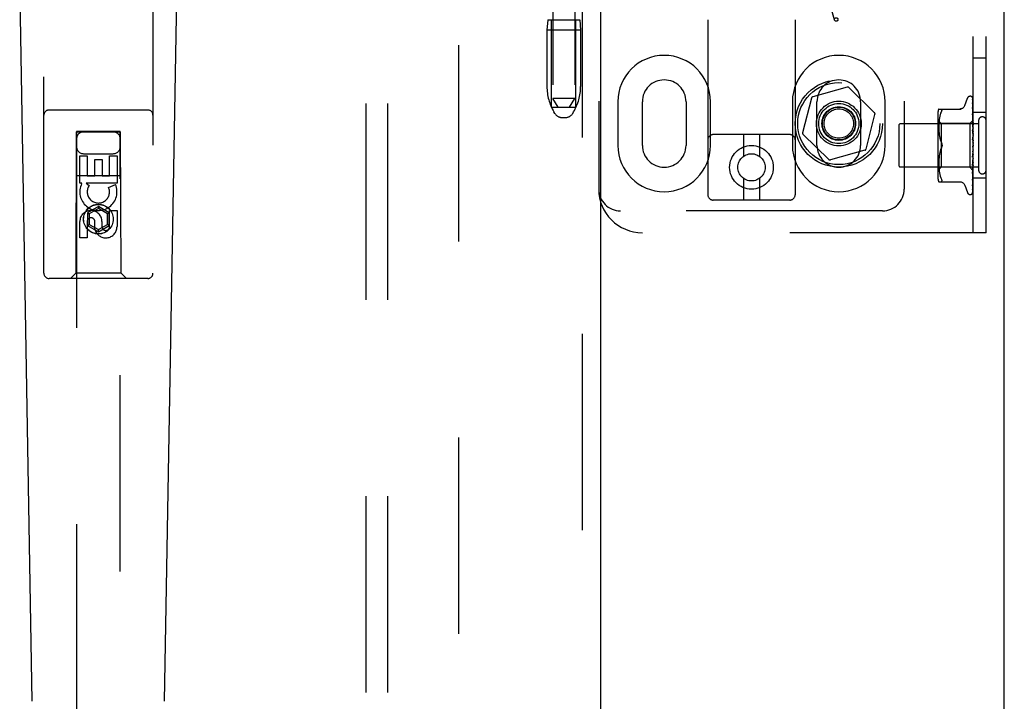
# Model space of a CAD drawing. Header units: inches. Extents: x 0 to 204, y 0 to 132.
# Tile 6 of 112: x 89.96 to 95.6, y 43.86 to 47.76. Entities that reach past the tile are written whole.
import ezdxf

# ---------------------------------------------------------------- set-up
doc = ezdxf.new("R2010")
doc.units = ezdxf.units.IN
doc.header["$LTSCALE"] = 11.243375
doc.header["$MEASUREMENT"] = 0
doc.linetypes.add('HIDDEN', pattern=[0.2, 0.1, -0.1])
doc.layers.get('0').update_dxf_attribs({"linetype": 'CONTINUOUS'})
for name, color, linetype in [('DEFAULT_2', 8, 'HIDDEN'), ('DOOR_ASSEMBLY', 7, 'CONTINUOUS'), ('SUBPANEL', 7, 'CONTINUOUS')]:
    doc.layers.add(name, color=color, linetype=linetype)

msp = doc.modelspace()

# ---------------------------------------------------------------- linework, layer by layer
at = {"color": 3, "linetype": 'Continuous'}
msp.add_line((95.6013, 9.3936), (95.6013, 89.1856), dxfattribs=at)
at = {"layer": 'DEFAULT_2', "color": 8, "linetype": 'HIDDEN'}
for p, q in [((92.4763, 85.8416), (92.4763, 12.7376)), ((93.9036, 52.2568), (93.9036, 46.7563)), ((94.4036, 52.2568), (94.4036, 46.7563)), ((95.4223, 46.5396), (95.4223, 52.0396)), ((95.4973, 46.5396), (95.4973, 52.0396)), ((93.2786, 51.7896), (93.2786, 46.7896)), ((95.0286, 51.7896), (95.0286, 46.7896)), ((93.0161, 50.7586), (93.0161, 47.3086)), ((93.1411, 50.7586), (93.1411, 47.3086)), ((94.6294, 47.7579), (94.5785, 47.9409)), ((92.9871, 47.7586), (92.9821, 47.6986)), ((92.9871, 47.7586), (93.1701, 47.7586)), ((93.0086, 47.2586), (93.0086, 47.7586)), ((93.1486, 47.2586), (93.1486, 47.7586)), ((93.1701, 47.7586), (93.1751, 47.6986)), ((93.1751, 47.6986), (92.9821, 47.6986)), ((92.9821, 47.6986), (92.9821, 47.3761)), ((93.1751, 47.6986), (93.1751, 47.3761)), ((95.4973, 47.5396), (95.4223, 47.5396)), ((94.7019, 47.3727), (94.5044, 47.3176)), ((94.858, 47.2268), (94.7115, 47.3702)), ((93.1411, 47.3086), (93.0161, 47.3086)), ((93.0461, 47.2586), (93.0161, 47.3086)), ((93.1111, 47.2586), (93.1411, 47.3086)), ((94.4975, 47.3105), (94.4465, 47.112)), ((95.3748, 47.2676), (95.3902, 47.3099)), ((95.4058, 47.3208), (95.4066, 47.3208)), ((95.4197, 47.3112), (95.4215, 47.1824)), ((93.0086, 47.2586), (93.1486, 47.2586)), ((93.3879, 47.2896), (93.3879, 47.0396)), ((93.5286, 47.0396), (93.5286, 47.2896)), ((93.7786, 47.2896), (93.7786, 47.0396)), ((93.9192, 47.0396), (93.9192, 47.2896)), ((94.3879, 47.2896), (94.3879, 47.0396)), ((94.5286, 47.0396), (94.5286, 47.2896)), ((94.7786, 47.2896), (94.7786, 47.0396)), ((94.9192, 47.0396), (94.9192, 47.2896)), ((95.4196, 47.2837), (95.4197, 47.2833)), ((95.4197, 47.302), (95.4215, 47.1773)), ((95.4197, 47.3002), (95.4215, 47.1772)), ((95.4197, 47.2833), (95.4215, 47.1672)), ((95.4197, 47.2804), (95.4215, 47.167)), ((95.4197, 47.2558), (95.4197, 47.2557)), ((95.4204, 47.2498), (95.4197, 47.2558)), ((95.4197, 47.2557), (95.4215, 47.1525)), ((95.4197, 47.2516), (95.4197, 47.2519)), ((95.4197, 47.2518), (95.4215, 47.1521)), ((95.4213, 47.2427), (95.4204, 47.2498)), ((93.0275, 47.2229), (93.022, 47.2321)), ((93.0704, 47.1986), (93.0868, 47.1986)), ((93.1296, 47.2229), (93.1352, 47.2321)), ((94.8097, 47.0187), (94.8607, 47.2172)), ((95.2203, 47.2192), (95.2203, 46.86)), ((95.2258, 47.2479), (95.355, 47.2479)), ((95.2301, 47.1972), (95.2285, 47.1876)), ((95.2321, 47.2067), (95.23, 47.1971)), ((95.2346, 47.2161), (95.232, 47.2067)), ((95.2376, 47.2249), (95.2346, 47.216)), ((95.2376, 47.2249), (95.2412, 47.2333)), ((95.2435, 47.2385), (95.2441, 47.2406)), ((95.4197, 47.2202), (95.4197, 47.2204)), ((95.4197, 47.2204), (95.4215, 47.1337)), ((95.4209, 47.209), (95.4197, 47.2202)), ((95.4197, 47.2156), (95.4215, 47.1333)), ((95.4217, 47.2009), (95.4209, 47.209)), ((95.4223, 47.1946), (95.4217, 47.2009)), ((95.4973, 47.2271), (95.4223, 47.2271)), ((94.9973, 47.1536), (94.9973, 46.9256)), ((95.4543, 47.1636), (95.0073, 47.1636)), ((95.2403, 47.1648), (95.2203, 47.1848)), ((95.2259, 47.1524), (95.2258, 47.1439)), ((95.2258, 47.1441), (95.2259, 47.1355)), ((95.2262, 47.1607), (95.2259, 47.1522)), ((95.2267, 47.1694), (95.2262, 47.1606)), ((95.2274, 47.1783), (95.2267, 47.1693)), ((95.2285, 47.1876), (95.2274, 47.1782)), ((95.4033, 47.1648), (95.2403, 47.1648)), ((95.2403, 47.1648), (95.2403, 46.9143)), ((95.4223, 47.1838), (95.4033, 47.1648)), ((95.4033, 47.1648), (95.4033, 46.9143)), ((95.4197, 47.1782), (95.4197, 47.1785)), ((95.4197, 47.1785), (95.4215, 47.1114)), ((95.4213, 47.1612), (95.4197, 47.1782)), ((95.4197, 47.173), (95.4215, 47.111)), ((95.4223, 47.1501), (95.4213, 47.1612)), ((95.4215, 47.1824), (95.4215, 47.1825)), ((95.4215, 47.1824), (95.4215, 47.1824)), ((95.4223, 47.1803), (95.4215, 47.1773)), ((95.4215, 47.1772), (95.4215, 47.1773)), ((95.4215, 47.1773), (95.4215, 47.1772)), ((95.4223, 47.1717), (95.4215, 47.1672)), ((95.4215, 47.167), (95.4215, 47.1672)), ((95.4215, 47.1672), (95.4215, 47.167)), ((95.4223, 47.1634), (95.4215, 47.167)), ((95.4223, 47.1584), (95.4215, 47.1525)), ((95.4215, 47.1525), (95.4215, 47.1522)), ((95.4215, 47.1521), (95.4215, 47.1525)), ((95.4223, 47.1471), (95.4215, 47.1522)), ((95.4223, 47.1408), (95.4215, 47.1338)), ((95.4543, 47.1816), (95.4543, 46.8976)), ((94.3736, 47.1013), (93.9336, 47.1013)), ((94.1086, 47.1013), (94.1086, 46.9775)), ((94.1986, 47.1013), (94.1986, 46.9775)), ((94.4492, 47.1023), (94.5956, 46.9589)), ((95.2259, 47.1357), (95.2262, 47.1269)), ((95.2262, 47.1271), (95.2267, 47.118)), ((95.2267, 47.1182), (95.2275, 47.1089)), ((95.2274, 47.1091), (95.2286, 47.0996)), ((95.2286, 47.0998), (95.2301, 47.0902)), ((95.2301, 47.0903), (95.232, 47.0808)), ((95.232, 47.0809), (95.2345, 47.0716)), ((95.4197, 47.1312), (95.4197, 47.1315)), ((95.4197, 47.1315), (95.4215, 47.0865)), ((95.4197, 47.1312), (95.4223, 47.1017)), ((95.4197, 47.1255), (95.4215, 47.086)), ((95.4197, 47.081), (95.4223, 47.051)), ((95.4215, 47.1333), (95.4215, 47.1338)), ((95.4215, 47.1337), (95.4215, 47.1333)), ((95.4223, 47.1269), (95.4215, 47.1333)), ((95.4223, 47.1195), (95.4215, 47.1116)), ((95.4215, 47.1113), (95.4215, 47.1116)), ((95.4215, 47.1114), (95.4215, 47.1111)), ((95.4215, 47.111), (95.4215, 47.1113)), ((95.4223, 47.1036), (95.4215, 47.1111)), ((95.4223, 47.0953), (95.4215, 47.0868)), ((95.4215, 47.086), (95.4215, 47.0868)), ((95.4215, 47.0865), (95.4215, 47.0863)), ((95.4223, 47.078), (95.4215, 47.0863)), ((95.2345, 47.0717), (95.2376, 47.0628)), ((95.2376, 47.0628), (95.2412, 47.0542)), ((95.2376, 47.0164), (95.2412, 47.025)), ((95.4197, 47.0745), (95.4207, 47.0664)), ((95.4213, 47.034), (95.4214, 47.0341)), ((95.4214, 47.0341), (95.4215, 47.0342)), ((95.4223, 47.0691), (95.4215, 47.0603)), ((95.4223, 47.0419), (95.4215, 47.033)), ((95.4215, 47.0343), (95.4216, 47.0344)), ((95.4215, 47.0342), (95.4215, 47.0343)), ((95.4223, 47.0236), (95.4215, 47.0325)), ((95.4223, 47.0361), (95.4221, 47.0357)), ((94.8027, 47.0115), (94.6053, 46.9564)), ((95.2275, 46.9702), (95.2267, 46.961)), ((95.2286, 46.9796), (95.2274, 46.9701)), ((95.2301, 46.989), (95.2286, 46.9794)), ((95.232, 46.9983), (95.2301, 46.9888)), ((95.2345, 47.0076), (95.232, 46.9982)), ((95.4215, 47.0064), (95.4197, 46.9788)), ((95.4215, 47.0058), (95.4197, 46.9726)), ((95.4197, 46.9728), (95.4223, 47.0027)), ((95.4215, 46.9804), (95.4197, 46.9294)), ((95.4215, 46.9799), (95.4197, 46.9237)), ((95.4197, 46.9726), (95.4197, 46.9728)), ((95.4223, 47.0145), (95.4215, 47.006)), ((95.4215, 47.0064), (95.4215, 47.0055)), ((95.4215, 47.0058), (95.4215, 47.006)), ((95.4223, 46.9968), (95.4215, 47.0055)), ((95.4223, 46.9881), (95.4215, 46.9802)), ((95.4215, 46.9804), (95.4215, 46.9797)), ((95.4215, 46.9799), (95.4215, 46.9802)), ((95.4223, 46.9715), (95.4215, 46.9797)), ((95.4543, 46.9156), (95.0073, 46.9156)), ((95.2403, 46.9143), (95.2203, 46.8943)), ((95.2259, 46.9437), (95.2258, 46.9351)), ((95.2258, 46.9352), (95.2259, 46.9268)), ((95.2262, 46.9523), (95.2259, 46.9435)), ((95.2259, 46.9269), (95.2262, 46.9184)), ((95.2267, 46.9611), (95.2262, 46.9521)), ((95.2262, 46.9186), (95.2267, 46.9098)), ((95.4033, 46.9143), (95.2403, 46.9143)), ((95.4216, 46.8961), (95.4033, 46.9143)), ((95.4215, 46.9567), (95.4197, 46.8842)), ((95.4215, 46.9562), (95.4197, 46.879)), ((95.4197, 46.9239), (95.4223, 46.9529)), ((95.4215, 46.936), (95.4197, 46.8446)), ((95.4215, 46.9356), (95.4197, 46.8402)), ((95.4197, 46.9237), (95.4197, 46.9239)), ((95.4215, 46.9191), (95.4197, 46.812)), ((95.4215, 46.9188), (95.4197, 46.8086)), ((95.4223, 46.9635), (95.4215, 46.9566)), ((95.4215, 46.9567), (95.4215, 46.9561)), ((95.4215, 46.9562), (95.4215, 46.9566)), ((95.4223, 46.9486), (95.4215, 46.9561)), ((95.4223, 46.9417), (95.4215, 46.9359)), ((95.4215, 46.936), (95.4215, 46.9356)), ((95.4215, 46.9356), (95.4215, 46.9359)), ((95.4223, 46.9291), (95.4215, 46.9356)), ((95.4223, 46.9234), (95.4215, 46.919)), ((95.4215, 46.9191), (95.4215, 46.9187)), ((95.4215, 46.9188), (95.4215, 46.919)), ((95.4223, 46.9135), (95.4215, 46.9187)), ((95.2267, 46.9099), (95.2274, 46.9009)), ((95.2274, 46.901), (95.2285, 46.8916)), ((95.2285, 46.8916), (95.2301, 46.882)), ((95.23, 46.8821), (95.2321, 46.8725)), ((95.232, 46.8725), (95.2346, 46.8631)), ((95.2346, 46.8632), (95.2376, 46.8543)), ((95.2376, 46.8543), (95.2412, 46.8458)), ((95.4215, 46.9065), (95.4197, 46.7877)), ((95.4215, 46.9063), (95.4197, 46.7854)), ((95.4215, 46.8988), (95.4197, 46.7714)), ((95.4197, 46.879), (95.4197, 46.8792)), ((95.4209, 46.8507), (95.4217, 46.8583)), ((95.4213, 46.8955), (95.4223, 46.9062)), ((95.4223, 46.9093), (95.4215, 46.9065)), ((95.4215, 46.9065), (95.4215, 46.9063)), ((95.4215, 46.9063), (95.4215, 46.9065)), ((95.4223, 46.9025), (95.4215, 46.9063)), ((95.4215, 46.8988), (95.4215, 46.8986)), ((95.4215, 46.8987), (95.4215, 46.8987)), ((95.4223, 46.8954), (95.4215, 46.8961)), ((95.4215, 46.8961), (95.4215, 46.8961)), ((95.4217, 46.8583), (95.4223, 46.8643)), ((94.1086, 46.85), (94.1086, 46.7263)), ((94.1986, 46.85), (94.1986, 46.7263)), ((95.2258, 46.8313), (95.355, 46.8313)), ((95.2425, 46.8314), (95.2412, 46.8313)), ((95.3748, 46.8116), (95.3902, 46.7693)), ((95.4197, 46.8402), (95.4197, 46.8402)), ((95.4197, 46.8084), (95.4204, 46.8138)), ((95.4197, 46.812), (95.4197, 46.8118)), ((95.4197, 46.8086), (95.4197, 46.8085)), ((95.4197, 46.8085), (95.4197, 46.8084)), ((95.4973, 46.8521), (95.4223, 46.8521)), ((95.4058, 46.7583), (95.4066, 46.7583)), ((95.418, 46.7629), (95.418, 46.7629)), ((95.4197, 46.7854), (95.4196, 46.7847)), ((94.3736, 46.7263), (93.9336, 46.7263)), ((94.9036, 46.6646), (93.4036, 46.6646)), ((95.4973, 46.5396), (93.5286, 46.5396))]:
    msp.add_line(p, q, dxfattribs=at)
for points in [[(95.4189, 47.3134), (95.4189, 47.3135), (95.4188, 47.3135), (95.4189, 47.3135), (95.419, 47.3133), (95.4191, 47.3131), (95.4193, 47.3127), (95.4194, 47.3122), (95.4196, 47.3117), (95.4196, 47.3111), (95.4197, 47.3106)], [(95.4223, 47.3074), (95.4222, 47.3076), (95.422, 47.3083), (95.4217, 47.3089), (95.4214, 47.3095), (95.4211, 47.3101), (95.4208, 47.3106), (95.4205, 47.3112), (95.4202, 47.3116), (95.4199, 47.3121), (95.4196, 47.3125), (95.4194, 47.3128), (95.4189, 47.3134)], [(95.419, 47.3139), (95.4191, 47.3136), (95.4193, 47.3131), (95.4195, 47.3125), (95.4196, 47.3119), (95.4197, 47.3112)], [(95.4223, 47.3041), (95.4219, 47.3058), (95.4215, 47.3074), (95.421, 47.3089), (95.4205, 47.3104), (95.42, 47.3118), (95.4194, 47.3131), (95.419, 47.3139)], [(95.4223, 47.3098), (95.4219, 47.3108), (95.4215, 47.3116), (95.4215, 47.3118)], [(95.3746, 47.2671), (95.3738, 47.2652), (95.3721, 47.2619), (95.37, 47.2589), (95.3675, 47.2561), (95.3646, 47.2537), (95.3615, 47.2517), (95.3581, 47.25), (95.3545, 47.2489), (95.3509, 47.2482), (95.3472, 47.2479)], [(95.4195, 47.3014), (95.4195, 47.3015), (95.4194, 47.3016), (95.4194, 47.3016), (95.4195, 47.3015), (95.4195, 47.3013), (95.4196, 47.301), (95.4197, 47.3005), (95.4197, 47.3002)], [(95.4195, 47.3031), (95.4196, 47.3029), (95.4196, 47.3024), (95.4197, 47.302)], [(95.4223, 47.2892), (95.422, 47.291), (95.4216, 47.2932), (95.4212, 47.2955), (95.4208, 47.2976), (95.4203, 47.2997), (95.4199, 47.3017), (95.4195, 47.3031)], [(95.4198, 47.3009), (95.4196, 47.3012), (95.4195, 47.3014)], [(95.4223, 47.2654), (95.4221, 47.2674), (95.4217, 47.2703), (95.4213, 47.2732), (95.4208, 47.2761), (95.4204, 47.2789), (95.42, 47.2818), (95.4196, 47.2837)], [(95.4197, 47.2808), (95.4196, 47.2808), (95.4196, 47.2809), (95.4196, 47.2808), (95.4197, 47.2806), (95.4197, 47.2804)], [(95.4202, 47.2795), (95.42, 47.28), (95.4198, 47.2804), (95.4197, 47.2807), (95.4197, 47.2808)], [(95.4223, 47.2454), (95.4221, 47.2461), (95.4217, 47.247), (95.4214, 47.2478), (95.421, 47.2486), (95.4207, 47.2493), (95.4204, 47.2499), (95.4201, 47.2505), (95.4199, 47.2511), (95.4198, 47.2515), (95.4197, 47.2516)], [(95.4223, 47.2957), (95.4222, 47.2959), (95.422, 47.2966), (95.4217, 47.2972), (95.4214, 47.2979), (95.4211, 47.2985), (95.4208, 47.299), (95.4206, 47.2996), (95.4203, 47.3001), (95.4198, 47.3009)], [(95.4223, 47.2748), (95.4221, 47.2753), (95.4218, 47.2761), (95.4215, 47.2769), (95.4211, 47.2776), (95.4208, 47.2783), (95.4202, 47.2795)], [(95.2412, 47.2479), (95.2425, 47.2477), (95.2435, 47.2472), (95.2441, 47.2464), (95.2445, 47.2453), (95.2447, 47.244), (95.2445, 47.2425), (95.2441, 47.2406)], [(95.2435, 47.2385), (95.2425, 47.2361), (95.2412, 47.2333)], [(95.4208, 47.2122), (95.4205, 47.2129), (95.4202, 47.2136), (95.42, 47.2142), (95.4198, 47.2147), (95.4197, 47.2151), (95.4197, 47.2154), (95.4197, 47.2156)], [(95.4223, 47.2088), (95.4221, 47.2092), (95.4218, 47.21), (95.4215, 47.2108), (95.4208, 47.2122)], [(95.4223, 47.2335), (95.4221, 47.2357), (95.4213, 47.2427)], [(95.4216, 47.1676), (95.4209, 47.1691), (95.4206, 47.1698), (95.4203, 47.1706), (95.42, 47.1712), (95.4198, 47.1719), (95.4197, 47.1724), (95.4197, 47.1729), (95.4197, 47.173)], [(95.4223, 47.1838), (95.4221, 47.1835), (95.4219, 47.1832), (95.4217, 47.1828), (95.4215, 47.1825)], [(95.4223, 47.1835), (95.422, 47.1832), (95.4218, 47.1829), (95.4217, 47.1827), (95.4216, 47.1825), (95.4215, 47.1824), (95.4215, 47.1824)], [(95.4223, 47.1828), (95.422, 47.1826), (95.4218, 47.1825), (95.4217, 47.1824), (95.4216, 47.1823), (95.4215, 47.1824), (95.4215, 47.1824)], [(95.4223, 47.182), (95.4221, 47.1822), (95.4219, 47.1823), (95.4217, 47.1824), (95.4215, 47.1824)], [(95.4223, 47.1789), (95.422, 47.1785), (95.4218, 47.1781), (95.4217, 47.1778), (95.4216, 47.1775), (95.4215, 47.1773), (95.4215, 47.1773)], [(95.4223, 47.177), (95.422, 47.1769), (95.4218, 47.1769), (95.4217, 47.1769), (95.4216, 47.177), (95.4215, 47.1772)], [(95.4223, 47.1751), (95.4221, 47.1757), (95.4219, 47.1762), (95.4217, 47.1767), (95.4215, 47.1772)], [(95.4223, 47.1693), (95.422, 47.1688), (95.4218, 47.1684), (95.4217, 47.1679), (95.4216, 47.1676), (95.4215, 47.1673), (95.4215, 47.1672)], [(95.4223, 47.1662), (95.422, 47.1663), (95.4218, 47.1663), (95.4217, 47.1665), (95.4216, 47.1667), (95.4215, 47.167)], [(95.4223, 47.155), (95.422, 47.1545), (95.4218, 47.1539), (95.4217, 47.1534), (95.4216, 47.153), (95.4215, 47.1526), (95.4215, 47.1525)], [(95.4223, 47.1509), (95.422, 47.151), (95.4218, 47.1512), (95.4217, 47.1515), (95.4216, 47.1518), (95.4215, 47.1521)], [(95.4223, 47.1365), (95.422, 47.1359), (95.4218, 47.1354), (95.4217, 47.1348), (95.4216, 47.1343), (95.4215, 47.1338), (95.4215, 47.1337)], [(95.4223, 47.1661), (95.422, 47.1669), (95.4216, 47.1676)], [(95.4223, 47.1189), (95.4222, 47.1191), (95.4219, 47.1197), (95.4216, 47.1203), (95.4213, 47.1209), (95.421, 47.1215), (95.4206, 47.1222), (95.4203, 47.1228), (95.4201, 47.1235), (95.4199, 47.1242), (95.4197, 47.1249), (95.4197, 47.1255)], [(95.4223, 47.1315), (95.422, 47.1318), (95.4218, 47.1321), (95.4217, 47.1324), (95.4216, 47.1328), (95.4215, 47.1333)], [(95.4223, 47.1146), (95.422, 47.114), (95.4218, 47.1134), (95.4217, 47.1128), (95.4216, 47.1122), (95.4215, 47.1116), (95.4215, 47.1114)], [(95.4223, 47.1088), (95.4221, 47.1091), (95.4219, 47.1095), (95.4217, 47.1099), (95.4216, 47.1104), (95.4215, 47.1108), (95.4215, 47.111)], [(95.4223, 47.0899), (95.422, 47.0893), (95.4218, 47.0887), (95.4217, 47.088), (95.4216, 47.0874), (95.4215, 47.0868), (95.4215, 47.0865)], [(95.4223, 47.0836), (95.422, 47.084), (95.4218, 47.0845), (95.4217, 47.0851), (95.4216, 47.0856), (95.4215, 47.086)], [(95.2412, 47.025), (95.2376, 47.0164), (95.2345, 47.0075)], [(95.2412, 47.0542), (95.2418, 47.0529), (95.2423, 47.0516), (95.2429, 47.0502), (95.2433, 47.0487)], [(95.2447, 47.0396), (95.2446, 47.042), (95.2443, 47.0444), (95.2438, 47.0469), (95.2431, 47.0494), (95.2423, 47.0518), (95.2412, 47.0542)], [(95.2412, 47.025), (95.2423, 47.0274), (95.2431, 47.0298), (95.2438, 47.0323), (95.2443, 47.0348), (95.2446, 47.0372), (95.2447, 47.0396)], [(95.2432, 47.0301), (95.2426, 47.0283), (95.2419, 47.0266), (95.2412, 47.025)], [(95.2437, 47.0472), (95.2441, 47.0457), (95.2443, 47.0442), (95.2445, 47.0426), (95.2446, 47.0411), (95.2447, 47.0396)], [(95.2447, 47.0396), (95.2446, 47.0377), (95.2444, 47.0358), (95.2441, 47.0338), (95.2437, 47.0319)], [(95.4223, 47.0692), (95.4222, 47.0693), (95.422, 47.0697), (95.4217, 47.0701), (95.4215, 47.0704), (95.4212, 47.0708), (95.4209, 47.0713), (95.4207, 47.0717), (95.4204, 47.0722), (95.4201, 47.0728), (95.4199, 47.0735), (95.4198, 47.0741), (95.4197, 47.0746)], [(95.4208, 47.0333), (95.4206, 47.033), (95.4203, 47.0326), (95.4201, 47.0321), (95.4199, 47.0316), (95.4198, 47.031), (95.4197, 47.0304), (95.4197, 47.0298), (95.4197, 47.0292)], [(95.4207, 47.0664), (95.4213, 47.0613), (95.4216, 47.0591)], [(95.4221, 47.0357), (95.4219, 47.0353), (95.4217, 47.0348), (95.4214, 47.0344), (95.4212, 47.034), (95.421, 47.0336), (95.4208, 47.0333)], [(95.4215, 47.0343), (95.4215, 47.0342), (95.4214, 47.0342), (95.4213, 47.034), (95.4212, 47.0338), (95.421, 47.0336), (95.4208, 47.0333)], [(95.4208, 47.0333), (95.4208, 47.0334), (95.4209, 47.0335), (95.421, 47.0336), (95.4211, 47.0337)], [(95.4211, 47.0338), (95.4212, 47.0339), (95.4213, 47.0339)], [(95.4223, 47.0634), (95.422, 47.0628), (95.4218, 47.0622), (95.4217, 47.0616), (95.4216, 47.061), (95.4215, 47.0603), (95.4215, 47.0597)], [(95.4216, 47.0591), (95.4215, 47.0597), (95.4215, 47.0603)], [(95.4221, 47.0357), (95.422, 47.0355), (95.4218, 47.0349), (95.4217, 47.0343), (95.4216, 47.0337), (95.4215, 47.0331), (95.4215, 47.0325)], [(95.4223, 47.0294), (95.422, 47.03), (95.4218, 47.0306), (95.4217, 47.0312), (95.4216, 47.0318), (95.4215, 47.0324), (95.4215, 47.033)], [(95.4223, 47.0568), (95.422, 47.0573), (95.4218, 47.0579), (95.4217, 47.0585), (95.4216, 47.0591)], [(95.4216, 47.0344), (95.4217, 47.0344), (95.4218, 47.0345), (95.4219, 47.0346), (95.422, 47.0348), (95.4221, 47.0349), (95.4222, 47.0351), (95.4223, 47.0352)], [(95.4197, 46.9788), (95.4197, 46.9789), (95.4198, 46.9795), (95.4199, 46.9802), (95.4202, 46.9809), (95.4204, 46.9815), (95.4207, 46.9821), (95.421, 46.9826), (95.4213, 46.9832), (95.4219, 46.9841)], [(95.4223, 47.0088), (95.422, 47.0083), (95.4218, 47.0078), (95.4217, 47.0073), (95.4216, 47.0067), (95.4215, 47.0064)], [(95.4223, 47.0023), (95.422, 47.003), (95.4218, 47.0036), (95.4217, 47.0042), (95.4216, 47.0048), (95.4215, 47.0054), (95.4215, 47.0058)], [(95.4223, 46.9827), (95.422, 46.9823), (95.4218, 46.9819), (95.4217, 46.9814), (95.4216, 46.9809), (95.4215, 46.9804)], [(95.4223, 46.9766), (95.422, 46.9773), (95.4218, 46.9779), (95.4217, 46.9785), (95.4216, 46.9791), (95.4215, 46.9797), (95.4215, 46.9799)], [(95.4219, 46.9841), (95.4222, 46.9847), (95.4223, 46.9849)], [(95.4197, 46.9294), (95.4197, 46.9295), (95.4197, 46.9301), (95.4199, 46.9307), (95.4201, 46.9314), (95.4204, 46.9321), (95.4207, 46.9329), (95.421, 46.9336)], [(95.421, 46.9336), (95.4217, 46.9349), (95.422, 46.9356), (95.4223, 46.9362)], [(95.4223, 46.9587), (95.422, 46.9583), (95.4218, 46.958), (95.4217, 46.9576), (95.4216, 46.9571), (95.4215, 46.9567)], [(95.4223, 46.9532), (95.422, 46.9538), (95.4218, 46.9544), (95.4217, 46.955), (95.4216, 46.9556), (95.4215, 46.9561), (95.4215, 46.9562)], [(95.4223, 46.9375), (95.422, 46.9373), (95.4218, 46.9371), (95.4217, 46.9368), (95.4216, 46.9364), (95.4215, 46.936)], [(95.4223, 46.9329), (95.422, 46.9335), (95.4218, 46.934), (95.4217, 46.9346), (95.4216, 46.9351), (95.4215, 46.9355), (95.4215, 46.9356)], [(95.4223, 46.9201), (95.422, 46.92), (95.4218, 46.9198), (95.4217, 46.9196), (95.4216, 46.9194), (95.4215, 46.9191)], [(95.4223, 46.9165), (95.422, 46.917), (95.4218, 46.9175), (95.4217, 46.9179), (95.4216, 46.9183), (95.4215, 46.9187), (95.4215, 46.9188)], [(95.4215, 46.8961), (95.4197, 46.767), (95.4196, 46.7666), (95.4196, 46.7662), (95.4195, 46.7658), (95.4195, 46.7655), (95.4193, 46.7651), (95.4192, 46.7648), (95.4191, 46.7645), (95.4189, 46.7642), (95.4188, 46.7639), (95.4186, 46.7636), (95.4184, 46.7634), (95.4183, 46.7632), (95.4181, 46.763), (95.418, 46.7629), (95.418, 46.7629), (95.418, 46.7629)], [(95.4197, 46.8792), (95.42, 46.8824), (95.4213, 46.8955)], [(95.4197, 46.8842), (95.4197, 46.8845), (95.4198, 46.8849), (95.4199, 46.8855), (95.4202, 46.8862), (95.4205, 46.8869), (95.4208, 46.8877)], [(95.4208, 46.8877), (95.4215, 46.8893), (95.4219, 46.8901), (95.4223, 46.8909), (95.4223, 46.8911)], [(95.4223, 46.9069), (95.422, 46.907), (95.4218, 46.907), (95.4217, 46.9069), (95.4216, 46.9067), (95.4215, 46.9065)], [(95.4223, 46.9045), (95.422, 46.9049), (95.4218, 46.9053), (95.4217, 46.9057), (95.4216, 46.906), (95.4215, 46.9063), (95.4215, 46.9063)], [(95.4223, 46.9), (95.4221, 46.8996), (95.4219, 46.8993), (95.4217, 46.899), (95.4215, 46.8987)], [(95.4223, 46.8986), (95.422, 46.8988), (95.4218, 46.8989), (95.4217, 46.8989), (95.4216, 46.8989), (95.4215, 46.8988)], [(95.4223, 46.8973), (95.422, 46.8977), (95.4218, 46.898), (95.4217, 46.8983), (95.4216, 46.8985), (95.4215, 46.8987), (95.4215, 46.8987)], [(95.4223, 46.8965), (95.4221, 46.897), (95.4219, 46.8975), (95.4217, 46.8981), (95.4215, 46.8986)], [(95.4223, 46.8956), (95.4221, 46.8957), (95.4219, 46.8958), (95.4217, 46.8959), (95.4215, 46.8961)], [(95.2412, 46.8458), (95.2425, 46.8431), (95.2435, 46.8406), (95.2441, 46.8385), (95.2445, 46.8367), (95.2447, 46.8352), (95.2445, 46.8339)], [(95.2425, 46.8314), (95.2435, 46.832), (95.2441, 46.8328), (95.2445, 46.8339)], [(95.3472, 46.8313), (95.3509, 46.831), (95.3545, 46.8303), (95.3581, 46.8291), (95.3615, 46.8275), (95.3646, 46.8255), (95.3675, 46.823), (95.37, 46.8203), (95.3721, 46.8172), (95.3738, 46.814), (95.3746, 46.8121)], [(95.4196, 46.7847), (95.4199, 46.7863), (95.4204, 46.7888), (95.4208, 46.7912), (95.4212, 46.7938), (95.4217, 46.7963), (95.4221, 46.799), (95.4223, 46.8008)], [(95.4197, 46.8403), (95.42, 46.843), (95.4209, 46.8507)], [(95.4197, 46.8446), (95.4197, 46.8446), (95.4197, 46.8449), (95.4198, 46.8452), (95.42, 46.8457), (95.4202, 46.8463), (95.4205, 46.8469), (95.4208, 46.8476), (95.4214, 46.8491)], [(95.4197, 46.8118), (95.4197, 46.8119), (95.4197, 46.8121), (95.4199, 46.8124), (95.42, 46.8128), (95.4203, 46.8134), (95.4206, 46.814), (95.4209, 46.8146), (95.4212, 46.8154), (95.4216, 46.8161), (95.4219, 46.817), (95.4222, 46.8179), (95.4223, 46.8181)], [(95.4204, 46.8138), (95.4209, 46.817), (95.4213, 46.8203), (95.4217, 46.8235), (95.4221, 46.8267), (95.4223, 46.8288)], [(95.4214, 46.8491), (95.4218, 46.8499), (95.4221, 46.8507), (95.4223, 46.8512)], [(95.4179, 46.7627), (95.4187, 46.7635), (95.4196, 46.7647), (95.4203, 46.7658), (95.4209, 46.767), (95.4214, 46.7682), (95.4219, 46.7695), (95.4223, 46.771)], [(95.418, 46.7629), (95.4182, 46.763), (95.4183, 46.7632)], [(95.4183, 46.7632), (95.4184, 46.7633), (95.4186, 46.7635), (95.4187, 46.7636), (95.4189, 46.7638), (95.419, 46.764), (95.4192, 46.7641), (95.4194, 46.7643), (95.4195, 46.7646), (95.4197, 46.7648), (95.4199, 46.765), (95.42, 46.7653), (95.4202, 46.7655), (95.4204, 46.7658), (95.4206, 46.766), (95.4208, 46.7663), (95.4209, 46.7666), (95.4211, 46.7669), (95.4213, 46.7672), (95.4215, 46.7676), (95.4216, 46.7679), (95.4218, 46.7682), (95.4219, 46.7686), (95.4221, 46.7689), (95.4222, 46.7693), (95.4223, 46.7695)], [(95.4197, 46.7725), (95.4196, 46.7721), (95.4196, 46.7716), (95.4195, 46.7711), (95.4193, 46.7708), (95.4193, 46.7706), (95.4192, 46.7705)], [(95.4192, 46.7705), (95.4192, 46.7705), (95.4192, 46.7705), (95.4193, 46.7707), (95.4195, 46.7709), (95.42, 46.7717)], [(95.4194, 46.7696), (95.4197, 46.7707), (95.4202, 46.7724), (95.4207, 46.7741), (95.4212, 46.7759), (95.4216, 46.7777), (95.422, 46.7797), (95.4223, 46.7813)], [(95.4197, 46.7714), (95.4196, 46.7708), (95.4195, 46.7702), (95.4194, 46.7697), (95.4194, 46.7697)], [(95.4196, 46.7869), (95.4196, 46.7869), (95.4195, 46.7868), (95.4196, 46.7869), (95.4197, 46.7871), (95.4198, 46.7874), (95.42, 46.7878), (95.4206, 46.7889)], [(95.4197, 46.7877), (95.4197, 46.7874), (95.4196, 46.7871), (95.4196, 46.7869)], [(95.42, 46.7717), (95.4203, 46.7722), (95.4206, 46.7727), (95.4209, 46.7733), (95.4212, 46.7739), (95.4215, 46.7745), (95.4218, 46.7752), (95.4221, 46.7759), (95.4223, 46.7765)], [(95.4206, 46.7889), (95.4209, 46.7895), (95.4212, 46.7901), (95.4215, 46.7908), (95.4218, 46.7915), (95.4221, 46.7922), (95.4223, 46.7929)]]:
    msp.add_lwpolyline(points, dxfattribs=at)
for centre, radius in [((94.639, 47.7606), 0.01), ((94.6536, 47.1646), 0.25), ((94.6536, 47.1646), 0.235), ((94.6536, 47.1646), 0.128), ((94.6536, 47.1646), 0.115), ((94.6536, 47.1646), 0.0965), ((94.6536, 47.1646), 0.095), ((94.6536, 47.1646), 0.094), ((94.6536, 47.1646), 0.084), ((94.1536, 46.9138), 0.125), ((94.1536, 46.9138), 0.078)]:
    msp.add_circle(centre, radius, dxfattribs=at)
for centre, radius, start, end in [((93.6536, 47.2896), 0.2656, 0, 180), ((94.6536, 47.2896), 0.2656, 0, 180), ((93.2621, 47.3761), 0.28, 180, 210.9637), ((92.8951, 47.3761), 0.28, 329.0363, 360), ((93.6536, 47.2896), 0.125, 0, 180), ((94.6536, 47.2896), 0.125, 0, 180), ((94.7046, 47.3631), 0.01, 45.598, 105.5937), ((94.5071, 47.308), 0.01, 105.5983, 165.5941), ((95.4058, 47.3042), 0.0167, 90, 160), ((95.4066, 47.3042), 0.0167, 27.1488, 90), ((93.0704, 47.2486), 0.05, 210.9637, 270), ((93.0868, 47.2486), 0.05, 270, 329.0363), ((94.851, 47.2197), 0.01, 345.5987, 45.5935), ((95.2979, 47.2192), 0.0776, 157.9239, 180), ((95.4758, 47.1816), 0.0215, 0, 180), ((95.0073, 47.1536), 0.01, 90, 180), ((93.9336, 47.0713), 0.03, 90, 180), ((94.3736, 47.0713), 0.03, 0, 90), ((94.4561, 47.1095), 0.01, 165.5987, 225.5935), ((93.6536, 47.0396), 0.2656, 180, 360), ((93.6536, 47.0396), 0.125, 180, 360), ((94.6536, 47.0396), 0.2656, 180, 360), ((94.6536, 47.0396), 0.125, 180, 360), ((94.8, 47.0212), 0.01, 285.5983, 345.5941), ((94.6026, 46.9661), 0.01, 225.598, 285.5937), ((95.0073, 46.9256), 0.01, 180, 270), ((95.2979, 46.86), 0.0776, 180, 202.0761), ((95.4758, 46.8976), 0.0215, 180, 360), ((93.5286, 46.7896), 0.25, 180, 270), ((93.4036, 46.7896), 0.125, 180, 270), ((93.9336, 46.7563), 0.03, 180, 270), ((94.3736, 46.7563), 0.03, 270, 360), ((94.9036, 46.7896), 0.125, 270, 360), ((95.4058, 46.775), 0.0167, 200, 270), ((95.4066, 46.775), 0.0167, 270, 312.2353)]:
    msp.add_arc(centre, radius, start, end, dxfattribs=at)
at = {"layer": 'DOOR_ASSEMBLY', "color": 8, "linetype": 'HIDDEN'}
for p, q in [((93.1848, 86.4356), (93.1848, 12.1436)), ((90.1013, 46.3071), (90.1013, 48.1646)), ((90.7263, 48.1646), (90.7263, 46.3071)), ((90.6963, 47.2421), (90.1313, 47.2421)), ((90.2873, 47.1171), (90.2838, 46.3071)), ((90.2873, 47.1171), (90.5403, 47.1171)), ((90.5388, 47.1188), (90.2888, 47.1188)), ((90.2888, 47.1188), (90.2888, 13.1171)), ((90.5388, 47.1157), (90.2888, 47.1157)), ((90.5388, 13.1171), (90.5388, 47.1188)), ((90.5438, 46.3071), (90.5403, 47.1171)), ((90.3072, 46.9792), (90.3497, 46.9792)), ((90.3072, 46.8231), (90.3072, 46.9792)), ((90.3288, 46.9921), (90.4988, 46.9921)), ((90.3497, 46.9792), (90.3497, 46.8657)), ((90.478, 46.9792), (90.5205, 46.9792)), ((90.478, 46.8657), (90.478, 46.9792)), ((90.5205, 46.9792), (90.5205, 46.8231)), ((90.3931, 46.9579), (90.4356, 46.9579)), ((90.3931, 46.8657), (90.3931, 46.9579)), ((90.4356, 46.9579), (90.4356, 46.8657)), ((90.2862, 46.8671), (90.5414, 46.8671)), ((90.3497, 46.8657), (90.3931, 46.8657)), ((90.4356, 46.8657), (90.478, 46.8657)), ((90.3195, 46.8231), (90.3072, 46.8231)), ((90.3177, 46.8196), (90.3195, 46.8231)), ((90.5205, 46.8231), (90.3429, 46.8231)), ((90.3429, 46.8231), (90.3614, 46.8101)), ((90.4724, 46.7987), (90.5115, 46.8156)), ((90.4138, 46.6896), (90.3513, 46.6535)), ((90.4763, 46.6535), (90.4138, 46.6896)), ((90.4138, 46.6896), (90.4138, 46.678)), ((90.3513, 46.6535), (90.3613, 46.6477)), ((90.3513, 46.6535), (90.3513, 46.5813)), ((90.4138, 46.678), (90.3613, 46.6477)), ((90.3613, 46.6477), (90.3613, 46.5871)), ((90.4663, 46.6477), (90.4138, 46.678)), ((90.4763, 46.6535), (90.4663, 46.6477)), ((90.4663, 46.5871), (90.4663, 46.6477)), ((90.4763, 46.5813), (90.4763, 46.6535)), ((90.478, 46.6668), (90.5205, 46.6668)), ((90.478, 46.5744), (90.478, 46.6668)), ((90.5205, 46.6668), (90.5205, 46.5744)), ((90.3072, 46.5105), (90.3072, 46.603)), ((90.3497, 46.603), (90.3497, 46.5105)), ((90.3513, 46.5813), (90.3613, 46.5871)), ((90.3513, 46.5813), (90.4138, 46.5452)), ((90.3613, 46.5871), (90.4138, 46.5568)), ((90.3932, 46.5606), (90.3932, 46.6069)), ((90.4138, 46.5568), (90.4663, 46.5871)), ((90.4138, 46.5452), (90.4763, 46.5813)), ((90.4341, 46.603), (90.4341, 46.5744)), ((90.4763, 46.5813), (90.4663, 46.5871)), ((90.4138, 46.5452), (90.4138, 46.5568)), ((90.3497, 46.5105), (90.3072, 46.5105)), ((90.2838, 46.3071), (90.2538, 46.2771)), ((90.5438, 46.3071), (90.2838, 46.3071)), ((90.5438, 46.3071), (90.5738, 46.2771)), ((90.6963, 46.2771), (90.1313, 46.2771))]:
    msp.add_line(p, q, dxfattribs=at)
at = {"layer": 'DOOR_ASSEMBLY', "color": 3, "linetype": 'Continuous'}
msp.add_line((93.2888, 86.4356), (93.2888, 12.1436), dxfattribs=at)
at = {"layer": 'DOOR_ASSEMBLY', "color": 7, "linetype": 'Continuous'}
for p, q in [((90.0353, 43.8551), (89.963, 47.9945)), ((90.7923, 43.8551), (90.8646, 47.9945))]:
    msp.add_line(p, q, dxfattribs=at)
at = {"layer": 'DOOR_ASSEMBLY', "color": 8, "linetype": 'HIDDEN'}
for radius in [0.085, 0.0845]:
    msp.add_circle((90.4138, 46.6171), radius, dxfattribs=at)
for centre, radius, start, end in [((90.1313, 47.2121), 0.03, 90, 180), ((90.6963, 47.2121), 0.03, 0, 90), ((90.3288, 47.0771), 0.04, 90, 180), ((90.4988, 47.0771), 0.04, 0, 90), ((90.3288, 47.0321), 0.04, 180, 270), ((90.4988, 47.0321), 0.04, 270, 360), ((90.4137, 46.7733), 0.1065, 154.2636, 23.4027), ((90.4137, 46.7733), 0.0639, 144.8895, 23.4026), ((90.3707, 46.603), 0.0635, 0, 180), ((90.3716, 46.603), 0.0219, 10.307, 180), ((90.4561, 46.5743), 0.0644, 192.2995, 0.0775), ((90.4561, 46.5744), 0.0219, 179.9011, 360), ((90.1313, 46.3071), 0.03, 180, 270), ((90.6963, 46.3071), 0.03, 270, 360)]:
    msp.add_arc(centre, radius, start, end, dxfattribs=at)
at = {"layer": 'SUBPANEL', "color": 8, "linetype": 'HIDDEN'}
for p, q in [((91.9451, 83.2583), (91.9451, 15.3208)), ((92.0701, 83.2583), (92.0701, 15.3208))]:
    msp.add_line(p, q, dxfattribs=at)

doc.saveas('drawing.dxf')
